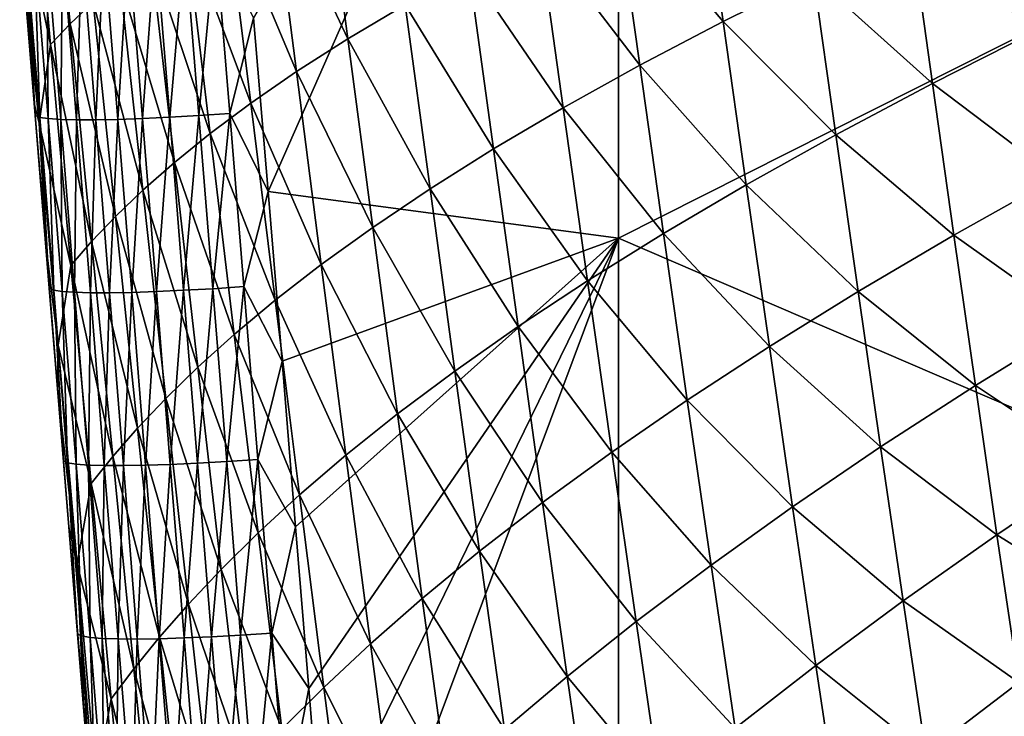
# Model space of a CAD drawing. Header units: metres. Extents: x -105 to 105, y -68 to 103.
# Tile 97 of 256: x -21.05 to -16.76, y -46.17 to -43.14. Entities that reach past the tile are written whole.
import ezdxf

# ---------------------------------------------------------------- set-up
doc = ezdxf.new("R2010")
doc.units = ezdxf.units.M
doc.layers.add('solid_FIT-BATH-150_SW0001', color=7, linetype='CONTINUOUS')

msp = doc.modelspace()

# ---------------------------------------------------------------- linework, layer by layer
at = {"layer": 'solid_FIT-BATH-150_SW0001'}
for points in [[(-18.440989, -40.425533, 14.318676), (-20.030384, -43.129208, 14.136197), (-19.967171, -43.886272, 14.086319)], [(-18.440989, -40.425533, 14.318676), (-19.967171, -43.886272, 14.086319), (-18.440989, -44.088188, 14.084487)], [(-18.440989, -40.425533, 14.318676), (-18.440989, -44.088188, 14.084487), (-14.752053, -42.2272, 14.229959)], [(-21.003077, -42.272076, 12.008068), (-20.921684, -42.196415, 11.021449), (-20.828321, -43.155346, 10.917485)], [(-20.828321, -43.155346, 10.917485), (-20.921684, -42.196415, 11.021449), (-20.728329, -43.060711, 9.937224)], [(-18.440989, -44.088188, 14.084487), (-14.752053, -45.677456, 14.003272), (-14.752053, -42.2272, 14.229959)], [(-21.04867, -42.609161, 12.965086), (-21.003077, -42.272076, 12.008068), (-20.913923, -43.245289, 11.899803)], [(-20.913923, -43.245289, 11.899803), (-21.003077, -42.272076, 12.008068), (-20.828321, -43.155346, 10.917485)], [(-19.951803, -42.514709, 5.125906), (-19.728821, -42.391006, 4.198383), (-19.619488, -43.220558, 4.141756)], [(-19.619488, -43.220558, 4.141756), (-19.728821, -42.391006, 4.198383), (-19.370049, -43.072205, 3.239925)], [(-18.45315, -42.596176, 0.678312), (-18.087088, -42.427753, -0.116644), (-17.985826, -43.144871, -0.134885)], [(-17.985826, -43.144871, -0.134885), (-18.087088, -42.427753, -0.116644), (-17.591818, -42.949184, -0.887739)], [(-20.149878, -42.633606, 6.068462), (-19.951803, -42.514709, 5.125906), (-19.843147, -43.363483, 5.061863)], [(-19.843147, -43.363483, 5.061863), (-19.951803, -42.514709, 5.125906), (-19.619488, -43.220558, 4.141756)], [(-17.166325, -42.748684, -1.603681), (-16.708727, -42.543571, -2.280099), (-16.620989, -43.186138, -2.274287)], [(-20.964514, -43.587776, 12.854672), (-21.037807, -42.860107, 13.087703), (-21.04867, -42.609161, 12.965086)], [(-20.964514, -43.587776, 12.854672), (-21.04867, -42.609161, 12.965086), (-20.913923, -43.245289, 11.899803)], [(-18.788265, -42.759853, 1.504789), (-18.45315, -42.596176, 0.678312), (-18.348988, -43.335461, 0.652258)], [(-18.348988, -43.335461, 0.652258), (-18.45315, -42.596176, 0.678312), (-17.985826, -43.144871, -0.134885)], [(-20.324791, -42.747688, 7.023419), (-20.149878, -42.633606, 6.068462), (-20.042532, -43.500854, 5.997116)], [(-20.042532, -43.500854, 5.997116), (-20.149878, -42.633606, 6.068462), (-19.843147, -43.363483, 5.061863)], [(-20.478319, -42.856922, 7.988211), (-20.324791, -42.747688, 7.023419), (-20.219343, -43.632645, 6.944965)], [(-20.219343, -43.632645, 6.944965), (-20.324791, -42.747688, 7.023419), (-20.042532, -43.500854, 5.997116)], [(-19.093439, -42.918583, 2.359795), (-18.788265, -42.759853, 1.504789), (-18.681957, -43.520664, 1.471054)], [(-18.681957, -43.520664, 1.471054), (-18.788265, -42.759853, 1.504789), (-18.348988, -43.335461, 0.652258)], [(-17.591818, -42.949184, -0.887739), (-17.166325, -42.748684, -1.603681), (-17.073544, -43.4147, -1.606245)], [(-17.073544, -43.4147, -1.606245), (-17.166325, -42.748684, -1.603681), (-16.620989, -43.186138, -2.274287)], [(-21.042877, -42.799095, 13.232853), (-20.980995, -43.55505, 13.179754), (-21.023022, -42.806278, 13.369093)], [(-20.985228, -43.500507, 13.042196), (-20.980995, -43.55505, 13.179754), (-21.042877, -42.799095, 13.232853)], [(-21.037807, -42.860107, 13.087703), (-20.985228, -43.500507, 13.042196), (-21.042877, -42.799095, 13.232853)], [(-21.023022, -42.806278, 13.369093), (-20.961569, -43.562462, 13.316374), (-20.98535, -42.811596, 13.499061)], [(-20.980995, -43.55505, 13.179754), (-20.961569, -43.562462, 13.316374), (-21.023022, -42.806278, 13.369093)], [(-20.98535, -42.811596, 13.499061), (-20.924223, -43.567993, 13.446749), (-20.931139, -42.81506, 13.621377)], [(-20.961569, -43.562462, 13.316374), (-20.924223, -43.567993, 13.446749), (-20.98535, -42.811596, 13.499061)], [(-20.931139, -42.81506, 13.621377), (-20.870237, -43.571655, 13.569487), (-20.861708, -42.816689, 13.734598)], [(-20.924223, -43.567993, 13.446749), (-20.870237, -43.571655, 13.569487), (-20.931139, -42.81506, 13.621377)], [(-20.870237, -43.571655, 13.569487), (-20.800947, -43.573456, 13.683124), (-20.861708, -42.816689, 13.734598)], [(-20.861708, -42.816689, 13.734598), (-20.800947, -43.573456, 13.683124), (-20.778246, -42.816498, 13.837487)], [(-20.800947, -43.573456, 13.683124), (-20.717533, -43.573418, 13.786429), (-20.778246, -42.816498, 13.837487)], [(-20.778246, -42.816498, 13.837487), (-20.717533, -43.573418, 13.786429), (-20.68207, -42.814503, 13.928584)], [(-20.717533, -43.573418, 13.786429), (-20.621325, -43.571552, 13.877922), (-20.68207, -42.814503, 13.928584)], [(-20.68207, -42.814503, 13.928584), (-20.621325, -43.571552, 13.877922), (-20.574457, -42.810715, 14.006511)], [(-20.621325, -43.571552, 13.877922), (-20.513603, -43.567871, 13.956209), (-20.574457, -42.810715, 14.006511)], [(-20.574457, -42.810715, 14.006511), (-20.513603, -43.567871, 13.956209), (-20.456684, -42.805153, 14.069886)], [(-20.513603, -43.567871, 13.956209), (-20.395653, -43.562386, 14.019898), (-20.456684, -42.805153, 14.069886)], [(-20.456684, -42.805153, 14.069886), (-20.395653, -43.562386, 14.019898), (-20.330027, -42.797832, 14.117332)], [(-20.395653, -43.562386, 14.019898), (-20.268755, -43.555111, 14.067598), (-20.330027, -42.797832, 14.117332)], [(-20.330027, -42.797832, 14.117332), (-20.268755, -43.555111, 14.067598), (-20.195763, -42.788769, 14.147467)], [(-20.268755, -43.555111, 14.067598), (-20.134193, -43.546062, 14.097917), (-20.195763, -42.788769, 14.147467)], [(-20.030384, -43.129208, 14.136197), (-20.195763, -42.788769, 14.147467), (-20.134193, -43.546062, 14.097917)], [(-20.964514, -43.587776, 12.854672), (-20.985228, -43.500507, 13.042196), (-21.037807, -42.860107, 13.087703)], [(-20.612244, -42.961266, 8.960273), (-20.478319, -42.856922, 7.988211), (-20.375322, -43.758831, 7.902937)], [(-20.375322, -43.758831, 7.902937), (-20.478319, -42.856922, 7.988211), (-20.219343, -43.632645, 6.944965)], [(-19.370049, -43.072205, 3.239925), (-19.093439, -42.918583, 2.359795), (-18.985725, -43.700256, 2.318486)], [(-18.985725, -43.700256, 2.318486), (-19.093439, -42.918583, 2.359795), (-18.681957, -43.520664, 1.471054)], [(-17.985826, -43.144871, -0.134885), (-17.591818, -42.949184, -0.887739), (-17.494703, -43.638054, -0.898382)], [(-17.494703, -43.638054, -0.898382), (-17.591818, -42.949184, -0.887739), (-17.073544, -43.4147, -1.606245)], [(-20.728329, -43.060711, 9.937224), (-20.612244, -42.961266, 8.960273), (-20.512203, -43.879356, 8.868558)], [(-20.512203, -43.879356, 8.868558), (-20.612244, -42.961266, 8.960273), (-20.375322, -43.758831, 7.902937)], [(-20.828321, -43.155346, 10.917485), (-20.728329, -43.060711, 9.937224), (-20.631716, -43.994209, 9.839564)], [(-20.631716, -43.994209, 9.839564), (-20.728329, -43.060711, 9.937224), (-20.512203, -43.879356, 8.868558)], [(-19.619488, -43.220558, 4.141756), (-19.370049, -43.072205, 3.239925), (-19.261642, -43.874058, 3.191138)], [(-19.261642, -43.874058, 3.191138), (-19.370049, -43.072205, 3.239925), (-18.985725, -43.700256, 2.318486)], [(-19.967171, -43.886272, 14.086319), (-20.030384, -43.129208, 14.136197), (-20.134193, -43.546062, 14.097917)], [(-20.913923, -43.245289, 11.899803), (-20.828321, -43.155346, 10.917485), (-20.735554, -44.103489, 10.814589)], [(-20.735554, -44.103489, 10.814589), (-20.828321, -43.155346, 10.917485), (-20.631716, -43.994209, 9.839564)], [(-18.348988, -43.335461, 0.652258), (-17.985826, -43.144871, -0.134885), (-17.885101, -43.855991, -0.15337)], [(-17.885101, -43.855991, -0.15337), (-17.985826, -43.144871, -0.134885), (-17.494703, -43.638054, -0.898382)], [(-17.073544, -43.4147, -1.606245), (-16.620989, -43.186138, -2.274287), (-16.533176, -43.824146, -2.269068)], [(-20.964514, -43.587776, 12.854672), (-20.913923, -43.245289, 11.899803), (-20.825373, -44.207333, 11.792628)], [(-20.825373, -44.207333, 11.792628), (-20.913923, -43.245289, 11.899803), (-20.735554, -44.103489, 10.814589)], [(-19.843147, -43.363483, 5.061863), (-19.619488, -43.220558, 4.141756), (-19.511076, -44.041882, 4.085577)], [(-19.511076, -44.041882, 4.085577), (-19.619488, -43.220558, 4.141756), (-19.261642, -43.874058, 3.191138)], [(-18.681957, -43.520664, 1.471054), (-18.348988, -43.335461, 0.652258), (-18.245384, -44.068211, 0.626113)], [(-18.245384, -44.068211, 0.626113), (-18.348988, -43.335461, 0.652258), (-17.885101, -43.855991, -0.15337)], [(-20.042532, -43.500854, 5.997116), (-19.843147, -43.363483, 5.061863), (-19.735392, -44.203552, 4.998374)], [(-19.735392, -44.203552, 4.998374), (-19.843147, -43.363483, 5.061863), (-19.511076, -44.041882, 4.085577)], [(-17.494703, -43.638054, -0.898382), (-17.073544, -43.4147, -1.606245), (-16.980772, -44.075577, -1.609288)], [(-16.980772, -44.075577, -1.609288), (-17.073544, -43.4147, -1.606245), (-16.533176, -43.824146, -2.269068)], [(-20.985228, -43.500507, 13.042196), (-20.93379, -44.12804, 12.996776), (-20.980995, -43.55505, 13.179754)], [(-20.964514, -43.587776, 12.854672), (-20.93379, -44.12804, 12.996776), (-20.985228, -43.500507, 13.042196)], [(-20.219343, -43.632645, 6.944965), (-20.042532, -43.500854, 5.997116), (-19.93606, -44.358929, 5.926419)], [(-19.93606, -44.358929, 5.926419), (-20.042532, -43.500854, 5.997116), (-19.735392, -44.203552, 4.998374)], [(-20.980995, -43.55505, 13.179754), (-20.919619, -44.307396, 13.125894), (-20.961569, -43.562462, 13.316374)], [(-20.93379, -44.12804, 12.996776), (-20.919619, -44.307396, 13.125894), (-20.980995, -43.55505, 13.179754)], [(-20.395653, -43.562386, 14.019898), (-20.335115, -44.316128, 13.969174), (-20.268755, -43.555111, 14.067598)], [(-20.335115, -44.316128, 13.969174), (-20.207972, -44.308922, 14.017131), (-20.268755, -43.555111, 14.067598)], [(-20.268755, -43.555111, 14.067598), (-20.207972, -44.308922, 14.017131), (-20.134193, -43.546062, 14.097917)], [(-20.207972, -44.308922, 14.017131), (-20.073107, -44.299911, 14.047633), (-20.134193, -43.546062, 14.097917)], [(-19.967171, -43.886272, 14.086319), (-20.134193, -43.546062, 14.097917), (-20.073107, -44.299911, 14.047633)], [(-18.985725, -43.700256, 2.318486), (-18.681957, -43.520664, 1.471054), (-18.576216, -44.274403, 1.437373)], [(-18.576216, -44.274403, 1.437373), (-18.681957, -43.520664, 1.471054), (-18.245384, -44.068211, 0.626113)], [(-20.881174, -44.554779, 12.745324), (-20.93379, -44.12804, 12.996776), (-20.964514, -43.587776, 12.854672)], [(-20.881174, -44.554779, 12.745324), (-20.964514, -43.587776, 12.854672), (-20.825373, -44.207333, 11.792628)], [(-20.961569, -43.562462, 13.316374), (-20.900623, -44.315048, 13.262896), (-20.924223, -43.567993, 13.446749)], [(-20.919619, -44.307396, 13.125894), (-20.900623, -44.315048, 13.262896), (-20.961569, -43.562462, 13.316374)], [(-20.924223, -43.567993, 13.446749), (-20.863604, -44.320801, 13.393681), (-20.870237, -43.571655, 13.569487)], [(-20.900623, -44.315048, 13.262896), (-20.863604, -44.320801, 13.393681), (-20.924223, -43.567993, 13.446749)], [(-20.870237, -43.571655, 13.569487), (-20.809845, -44.324665, 13.516844), (-20.800947, -43.573456, 13.683124)], [(-20.863604, -44.320801, 13.393681), (-20.809845, -44.324665, 13.516844), (-20.870237, -43.571655, 13.569487)], [(-20.809845, -44.324665, 13.516844), (-20.740694, -44.32666, 13.630899), (-20.800947, -43.573456, 13.683124)], [(-20.800947, -43.573456, 13.683124), (-20.740694, -44.32666, 13.630899), (-20.717533, -43.573418, 13.786429)], [(-20.740694, -44.32666, 13.630899), (-20.657326, -44.326794, 13.734627), (-20.717533, -43.573418, 13.786429)], [(-20.717533, -43.573418, 13.786429), (-20.657326, -44.326794, 13.734627), (-20.621325, -43.571552, 13.877922)], [(-20.657326, -44.326794, 13.734627), (-20.561081, -44.325073, 13.826518), (-20.621325, -43.571552, 13.877922)], [(-20.621325, -43.571552, 13.877922), (-20.561081, -44.325073, 13.826518), (-20.513603, -43.567871, 13.956209)], [(-20.561081, -44.325073, 13.826518), (-20.453247, -44.321514, 13.905169), (-20.513603, -43.567871, 13.956209)], [(-20.513603, -43.567871, 13.956209), (-20.453247, -44.321514, 13.905169), (-20.395653, -43.562386, 14.019898)], [(-20.453247, -44.321514, 13.905169), (-20.335115, -44.316128, 13.969174), (-20.395653, -43.562386, 14.019898)], [(-20.375322, -43.758831, 7.902937), (-20.219343, -43.632645, 6.944965), (-20.114748, -44.507973, 6.867247)], [(-20.114748, -44.507973, 6.867247), (-20.219343, -43.632645, 6.944965), (-19.93606, -44.358929, 5.926419)], [(-17.885101, -43.855991, -0.15337), (-17.494703, -43.638054, -0.898382), (-17.397661, -44.321217, -0.909377)], [(-17.397661, -44.321217, -0.909377), (-17.494703, -43.638054, -0.898382), (-16.980772, -44.075577, -1.609288)], [(-19.261642, -43.874058, 3.191138), (-18.985725, -43.700256, 2.318486), (-18.87858, -44.474331, 2.277359)], [(-18.87858, -44.474331, 2.277359), (-18.985725, -43.700256, 2.318486), (-18.576216, -44.274403, 1.437373)], [(-20.512203, -43.879356, 8.868558), (-20.375322, -43.758831, 7.902937), (-20.273153, -44.650654, 7.818475)], [(-20.273153, -44.650654, 7.818475), (-20.375322, -43.758831, 7.902937), (-20.114748, -44.507973, 6.867247)], [(-18.245384, -44.068211, 0.626113), (-17.885101, -43.855991, -0.15337), (-17.784491, -44.560833, -0.172072)], [(-17.784491, -44.560833, -0.172072), (-17.885101, -43.855991, -0.15337), (-17.397661, -44.321217, -0.909377)], [(-16.980772, -44.075577, -1.609288), (-16.533176, -43.824146, -2.269068), (-16.444881, -44.457397, -2.264375)], [(-20.631716, -43.994209, 9.839564), (-20.512203, -43.879356, 8.868558), (-20.412971, -44.786911, 8.777721)], [(-20.412971, -44.786911, 8.777721), (-20.512203, -43.879356, 8.868558), (-20.273153, -44.650654, 7.818475)], [(-19.906048, -44.625298, 14.036696), (-19.967171, -43.886272, 14.086319), (-20.073107, -44.299911, 14.047633)], [(-18.440989, -44.088188, 14.084487), (-19.967171, -43.886272, 14.086319), (-19.906048, -44.625298, 14.036696)], [(-19.511076, -44.041882, 4.085577), (-19.261642, -43.874058, 3.191138), (-19.153801, -44.667789, 3.142651)], [(-19.153801, -44.667789, 3.142651), (-19.261642, -43.874058, 3.191138), (-18.87858, -44.474331, 2.277359)], [(-20.735554, -44.103489, 10.814589), (-20.631716, -43.994209, 9.839564), (-20.535891, -44.916737, 9.74284)], [(-20.535891, -44.916737, 9.74284), (-20.631716, -43.994209, 9.839564), (-20.412971, -44.786911, 8.777721)], [(-19.735392, -44.203552, 4.998374), (-19.511076, -44.041882, 4.085577), (-19.403221, -44.854576, 4.029808)], [(-19.403221, -44.854576, 4.029808), (-19.511076, -44.041882, 4.085577), (-19.153801, -44.667789, 3.142651)], [(-18.576216, -44.274403, 1.437373), (-18.245384, -44.068211, 0.626113), (-18.141926, -44.794113, 0.599885)], [(-18.141926, -44.794113, 0.599885), (-18.245384, -44.068211, 0.626113), (-17.784491, -44.560833, -0.172072)], [(-20.825373, -44.207333, 11.792628), (-20.735554, -44.103489, 10.814589), (-20.643564, -45.040234, 10.712672)], [(-20.643564, -45.040234, 10.712672), (-20.735554, -44.103489, 10.814589), (-20.535891, -44.916737, 9.74284)], [(-18.440989, -44.088188, 14.084487), (-19.906048, -44.625298, 14.036696), (-19.847382, -45.346642, 13.987356)], [(-18.440989, -44.088188, 14.084487), (-19.847382, -45.346642, 13.987356), (-19.790371, -46.050171, 13.938366)], [(-18.440989, -44.088188, 14.084487), (-19.790371, -46.050171, 13.938366), (-19.734577, -46.736103, 13.889766)], [(-18.440989, -44.088188, 14.084487), (-19.734577, -46.736103, 13.889766), (-19.679564, -47.404652, 13.841597)], [(-18.440989, -44.088188, 14.084487), (-19.679564, -47.404652, 13.841597), (-18.440989, -47.655975, 13.834151)], [(-18.440989, -44.088188, 14.084487), (-18.440989, -47.655975, 13.834151), (-14.752053, -45.677456, 14.003272)], [(-17.397661, -44.321217, -0.909377), (-16.980772, -44.075577, -1.609288), (-16.887585, -44.731094, -1.612748)], [(-16.887585, -44.731094, -1.612748), (-16.980772, -44.075577, -1.609288), (-16.444881, -44.457397, -2.264375)], [(-20.93379, -44.12804, 12.996776), (-20.883457, -44.743164, 12.951632), (-20.919619, -44.307396, 13.125894)], [(-20.881174, -44.554779, 12.745324), (-20.883457, -44.743164, 12.951632), (-20.93379, -44.12804, 12.996776)], [(-20.881174, -44.554779, 12.745324), (-20.825373, -44.207333, 11.792628), (-20.737604, -45.157555, 11.686468)], [(-20.737604, -45.157555, 11.686468), (-20.825373, -44.207333, 11.792628), (-20.643564, -45.040234, 10.712672)], [(-19.93606, -44.358929, 5.926419), (-19.735392, -44.203552, 4.998374), (-19.628181, -45.034485, 4.935394)], [(-19.628181, -45.034485, 4.935394), (-19.735392, -44.203552, 4.998374), (-19.403221, -44.854576, 4.029808)], [(-18.87858, -44.474331, 2.277359), (-18.576216, -44.274403, 1.437373), (-18.470638, -45.020741, 1.403736)], [(-18.470638, -45.020741, 1.403736), (-18.576216, -44.274403, 1.437373), (-18.141926, -44.794113, 0.599885)], [(-20.919619, -44.307396, 13.125894), (-20.858389, -45.059296, 13.071038), (-20.900623, -44.315048, 13.262896)], [(-20.883457, -44.743164, 12.951632), (-20.858389, -45.059296, 13.071038), (-20.919619, -44.307396, 13.125894)], [(-20.900623, -44.315048, 13.262896), (-20.839832, -45.067184, 13.208426), (-20.863604, -44.320801, 13.393681)], [(-20.858389, -45.059296, 13.071038), (-20.839832, -45.067184, 13.208426), (-20.900623, -44.315048, 13.262896)], [(-20.863604, -44.320801, 13.393681), (-20.803143, -45.073162, 13.339626), (-20.809845, -44.324665, 13.516844)], [(-20.839832, -45.067184, 13.208426), (-20.803143, -45.073162, 13.339626), (-20.863604, -44.320801, 13.393681)], [(-20.809845, -44.324665, 13.516844), (-20.749617, -45.077244, 13.463222), (-20.740694, -44.32666, 13.630899)], [(-20.803143, -45.073162, 13.339626), (-20.749617, -45.077244, 13.463222), (-20.809845, -44.324665, 13.516844)], [(-20.749617, -45.077244, 13.463222), (-20.680609, -45.079433, 13.577703), (-20.740694, -44.32666, 13.630899)], [(-20.740694, -44.32666, 13.630899), (-20.680609, -45.079433, 13.577703), (-20.657326, -44.326794, 13.734627)], [(-20.680609, -45.079433, 13.577703), (-20.597286, -45.079742, 13.681857), (-20.657326, -44.326794, 13.734627)], [(-20.657326, -44.326794, 13.734627), (-20.597286, -45.079742, 13.681857), (-20.561081, -44.325073, 13.826518)], [(-20.597286, -45.079742, 13.681857), (-20.501005, -45.078178, 13.774153), (-20.561081, -44.325073, 13.826518)], [(-20.561081, -44.325073, 13.826518), (-20.501005, -45.078178, 13.774153), (-20.453247, -44.321514, 13.905169)], [(-20.501005, -45.078178, 13.774153), (-20.393061, -45.074749, 13.853174), (-20.453247, -44.321514, 13.905169)], [(-20.453247, -44.321514, 13.905169), (-20.393061, -45.074749, 13.853174), (-20.335115, -44.316128, 13.969174)], [(-20.393061, -45.074749, 13.853174), (-20.274744, -45.069462, 13.917501), (-20.335115, -44.316128, 13.969174)], [(-20.335115, -44.316128, 13.969174), (-20.274744, -45.069462, 13.917501), (-20.207972, -44.308922, 14.017131)], [(-20.274744, -45.069462, 13.917501), (-20.147352, -45.062332, 13.965718), (-20.207972, -44.308922, 14.017131)], [(-20.207972, -44.308922, 14.017131), (-20.147352, -45.062332, 13.965718), (-20.073107, -44.299911, 14.047633)], [(-20.147352, -45.062332, 13.965718), (-20.012178, -45.05336, 13.996408), (-20.073107, -44.299911, 14.047633)], [(-19.906048, -44.625298, 14.036696), (-20.073107, -44.299911, 14.047633), (-20.012178, -45.05336, 13.996408)], [(-17.784491, -44.560833, -0.172072), (-17.397661, -44.321217, -0.909377), (-17.300261, -44.998417, -0.920676)], [(-17.300261, -44.998417, -0.920676), (-17.397661, -44.321217, -0.909377), (-16.887585, -44.731094, -1.612748)], [(-20.114748, -44.507973, 6.867247), (-19.93606, -44.358929, 5.926419), (-19.830118, -45.207363, 5.856322)], [(-19.830118, -45.207363, 5.856322), (-19.93606, -44.358929, 5.926419), (-19.628181, -45.034485, 4.935394)], [(-16.887585, -44.731094, -1.612748), (-16.444881, -44.457397, -2.264375), (-16.355688, -45.08569, -2.260144)], [(-19.153801, -44.667789, 3.142651), (-18.87858, -44.474331, 2.277359), (-18.771612, -45.240452, 2.236394)], [(-18.771612, -45.240452, 2.236394), (-18.87858, -44.474331, 2.277359), (-18.470638, -45.020741, 1.403736)], [(-20.273153, -44.650654, 7.818475), (-20.114748, -44.507973, 6.867247), (-20.010664, -45.373173, 6.790213)], [(-20.010664, -45.373173, 6.790213), (-20.114748, -44.507973, 6.867247), (-19.830118, -45.207363, 5.856322)], [(-20.798546, -45.509502, 12.636989), (-20.883457, -44.743164, 12.951632), (-20.881174, -44.554779, 12.745324)], [(-20.798546, -45.509502, 12.636989), (-20.881174, -44.554779, 12.745324), (-20.737604, -45.157555, 11.686468)], [(-18.141926, -44.794113, 0.599885), (-17.784491, -44.560833, -0.172072), (-17.683571, -45.259121, -0.190961)], [(-17.683571, -45.259121, -0.190961), (-17.784491, -44.560833, -0.172072), (-17.300261, -44.998417, -0.920676)], [(-19.847382, -45.346642, 13.987356), (-19.906048, -44.625298, 14.036696), (-20.012178, -45.05336, 13.996408)], [(-20.412971, -44.786911, 8.777721), (-20.273153, -44.650654, 7.818475), (-20.171476, -45.531864, 7.734774)], [(-20.171476, -45.531864, 7.734774), (-20.273153, -44.650654, 7.818475), (-20.010664, -45.373173, 6.790213)], [(-19.403221, -44.854576, 4.029808), (-19.153801, -44.667789, 3.142651), (-19.046146, -45.453018, 3.094433)], [(-19.046146, -45.453018, 3.094433), (-19.153801, -44.667789, 3.142651), (-18.771612, -45.240452, 2.236394)], [(-20.883457, -44.743164, 12.951632), (-20.834095, -45.346336, 12.90696), (-20.858389, -45.059296, 13.071038)], [(-20.798546, -45.509502, 12.636989), (-20.834095, -45.346336, 12.90696), (-20.883457, -44.743164, 12.951632)], [(-17.300261, -44.998417, -0.920676), (-16.887585, -44.731094, -1.612748), (-16.793558, -45.381023, -1.616566)], [(-16.793558, -45.381023, -1.616566), (-16.887585, -44.731094, -1.612748), (-16.355688, -45.08569, -2.260144)], [(-20.535891, -44.916737, 9.74284), (-20.412971, -44.786911, 8.777721), (-20.314215, -45.683384, 8.687715)], [(-20.314215, -45.683384, 8.687715), (-20.412971, -44.786911, 8.777721), (-20.171476, -45.531864, 7.734774)], [(-18.470638, -45.020741, 1.403736), (-18.141926, -44.794113, 0.599885), (-18.038197, -45.512875, 0.573582)], [(-18.038197, -45.512875, 0.573582), (-18.141926, -44.794113, 0.599885), (-17.683571, -45.259121, -0.190961)], [(-19.628181, -45.034485, 4.935394), (-19.403221, -44.854576, 4.029808), (-19.295555, -45.658226, 3.974407)], [(-19.295555, -45.658226, 3.974407), (-19.403221, -44.854576, 4.029808), (-19.046146, -45.453018, 3.094433)], [(-20.643564, -45.040234, 10.712672), (-20.535891, -44.916737, 9.74284), (-20.440523, -45.827709, 9.647001)], [(-20.440523, -45.827709, 9.647001), (-20.535891, -44.916737, 9.74284), (-20.314215, -45.683384, 8.687715)], [(-17.683571, -45.259121, -0.190961), (-17.300261, -44.998417, -0.920676), (-17.202076, -45.669403, -0.932232)], [(-17.202076, -45.669403, -0.932232), (-17.300261, -44.998417, -0.920676), (-16.793558, -45.381023, -1.616566)], [(-20.737604, -45.157555, 11.686468), (-20.643564, -45.040234, 10.712672), (-20.552019, -45.964962, 10.611691)], [(-20.552019, -45.964962, 10.611691), (-20.643564, -45.040234, 10.712672), (-20.440523, -45.827709, 9.647001)], [(-20.147352, -45.062332, 13.965718), (-20.086567, -45.818401, 13.913148), (-20.012178, -45.05336, 13.996408)], [(-20.086567, -45.818401, 13.913148), (-19.951082, -45.80946, 13.94403), (-20.012178, -45.05336, 13.996408)], [(-19.847382, -45.346642, 13.987356), (-20.012178, -45.05336, 13.996408), (-19.951082, -45.80946, 13.94403)], [(-19.830118, -45.207363, 5.856322), (-19.628181, -45.034485, 4.935394), (-19.521156, -45.855843, 4.872876)], [(-19.521156, -45.855843, 4.872876), (-19.628181, -45.034485, 4.935394), (-19.295555, -45.658226, 3.974407)], [(-18.771612, -45.240452, 2.236394), (-18.470638, -45.020741, 1.403736), (-18.364824, -45.759346, 1.370133)], [(-18.364824, -45.759346, 1.370133), (-18.470638, -45.020741, 1.403736), (-18.038197, -45.512875, 0.573582)], [(-20.858389, -45.059296, 13.071038), (-20.79694, -45.813896, 13.014955), (-20.839832, -45.067184, 13.208426)], [(-20.834095, -45.346336, 12.90696), (-20.79694, -45.813896, 13.014955), (-20.858389, -45.059296, 13.071038)], [(-20.839832, -45.067184, 13.208426), (-20.778837, -45.822029, 13.152735), (-20.803143, -45.073162, 13.339626)], [(-20.79694, -45.813896, 13.014955), (-20.778837, -45.822029, 13.152735), (-20.839832, -45.067184, 13.208426)], [(-20.803143, -45.073162, 13.339626), (-20.742491, -45.828239, 13.284357), (-20.749617, -45.077244, 13.463222)], [(-20.778837, -45.822029, 13.152735), (-20.742491, -45.828239, 13.284357), (-20.803143, -45.073162, 13.339626)], [(-20.749617, -45.077244, 13.463222), (-20.689205, -45.832531, 13.408391), (-20.680609, -45.079433, 13.577703)], [(-20.742491, -45.828239, 13.284357), (-20.689205, -45.832531, 13.408391), (-20.749617, -45.077244, 13.463222)], [(-20.689205, -45.832531, 13.408391), (-20.620346, -45.834911, 13.523306), (-20.680609, -45.079433, 13.577703)], [(-20.680609, -45.079433, 13.577703), (-20.620346, -45.834911, 13.523306), (-20.597286, -45.079742, 13.681857)], [(-20.620346, -45.834911, 13.523306), (-20.537079, -45.835392, 13.627897), (-20.597286, -45.079742, 13.681857)], [(-20.597286, -45.079742, 13.681857), (-20.537079, -45.835392, 13.627897), (-20.501005, -45.078178, 13.774153)], [(-20.537079, -45.835392, 13.627897), (-20.440765, -45.833973, 13.720608), (-20.501005, -45.078178, 13.774153)], [(-20.501005, -45.078178, 13.774153), (-20.440765, -45.833973, 13.720608), (-20.393061, -45.074749, 13.853174)], [(-20.440765, -45.833973, 13.720608), (-20.332708, -45.830666, 13.800006), (-20.393061, -45.074749, 13.853174)], [(-20.393061, -45.074749, 13.853174), (-20.332708, -45.830666, 13.800006), (-20.274744, -45.069462, 13.917501)], [(-20.332708, -45.830666, 13.800006), (-20.214209, -45.825474, 13.864663), (-20.274744, -45.069462, 13.917501)], [(-20.274744, -45.069462, 13.917501), (-20.214209, -45.825474, 13.864663), (-20.147352, -45.062332, 13.965718)], [(-20.214209, -45.825474, 13.864663), (-20.086567, -45.818401, 13.913148), (-20.147352, -45.062332, 13.965718)], [(-16.793558, -45.381023, -1.616566), (-16.355688, -45.08569, -2.260144), (-16.265173, -45.708817, -2.256318)], [(-20.798546, -45.509502, 12.636989), (-20.737604, -45.157555, 11.686468), (-20.650272, -46.09531, 11.581278)], [(-20.650272, -46.09531, 11.581278), (-20.737604, -45.157555, 11.686468), (-20.552019, -45.964962, 10.611691)], [(-20.010664, -45.373173, 6.790213), (-19.830118, -45.207363, 5.856322), (-19.724358, -46.0457, 5.786777)], [(-19.724358, -46.0457, 5.786777), (-19.830118, -45.207363, 5.856322), (-19.521156, -45.855843, 4.872876)], [(-19.046146, -45.453018, 3.094433), (-18.771612, -45.240452, 2.236394), (-18.664434, -45.99826, 2.195567)], [(-18.664434, -45.99826, 2.195567), (-18.771612, -45.240452, 2.236394), (-18.364824, -45.759346, 1.370133)], [(-18.038197, -45.512875, 0.573582), (-17.683571, -45.259121, -0.190961), (-17.581919, -45.950573, -0.210012)], [(-17.581919, -45.950573, -0.210012), (-17.683571, -45.259121, -0.190961), (-17.202076, -45.669403, -0.932232)], [(-20.834095, -45.346336, 12.90696), (-20.769642, -46.131462, 12.848026), (-20.79694, -45.813896, 13.014955)], [(-20.798546, -45.509502, 12.636989), (-20.769642, -46.131462, 12.848026), (-20.834095, -45.346336, 12.90696)], [(-19.790371, -46.050171, 13.938366), (-19.847382, -45.346642, 13.987356), (-19.951082, -45.80946, 13.94403)], [(-20.171476, -45.531864, 7.734774), (-20.010664, -45.373173, 6.790213), (-19.90675, -46.227749, 6.713814)], [(-19.90675, -46.227749, 6.713814), (-20.010664, -45.373173, 6.790213), (-19.724358, -46.0457, 5.786777)], [(-17.202076, -45.669403, -0.932232), (-16.793558, -45.381023, -1.616566), (-16.698256, -46.025131, -1.620691)], [(-16.698256, -46.025131, -1.620691), (-16.793558, -45.381023, -1.616566), (-16.265173, -45.708817, -2.256318)], [(-19.295555, -45.658226, 3.974407), (-19.046146, -45.453018, 3.094433), (-18.938299, -46.229366, 3.046451)], [(-18.938299, -46.229366, 3.046451), (-19.046146, -45.453018, 3.094433), (-18.664434, -45.99826, 2.195567)], [(-20.716274, -46.451279, 12.529626), (-20.769642, -46.131462, 12.848026), (-20.798546, -45.509502, 12.636989)], [(-20.716274, -46.451279, 12.529626), (-20.798546, -45.509502, 12.636989), (-20.650272, -46.09531, 11.581278)], [(-18.364824, -45.759346, 1.370133), (-18.038197, -45.512875, 0.573582), (-17.933781, -46.224186, 0.547214)], [(-17.933781, -46.224186, 0.547214), (-18.038197, -45.512875, 0.573582), (-17.581919, -45.950573, -0.210012)], [(-20.314215, -45.683384, 8.687715), (-20.171476, -45.531864, 7.734774), (-20.069958, -46.401943, 7.651783)], [(-20.069958, -46.401943, 7.651783), (-20.171476, -45.531864, 7.734774), (-19.90675, -46.227749, 6.713814)], [(-19.521156, -45.855843, 4.872876), (-19.295555, -45.658226, 3.974407), (-19.187712, -46.452427, 3.919336)], [(-19.187712, -46.452427, 3.919336), (-19.295555, -45.658226, 3.974407), (-18.938299, -46.229366, 3.046451)], [(-20.440523, -45.827709, 9.647001), (-20.314215, -45.683384, 8.687715), (-20.215597, -46.568218, 8.598487)], [(-20.215597, -46.568218, 8.598487), (-20.314215, -45.683384, 8.687715), (-20.069958, -46.401943, 7.651783)], [(-18.440989, -47.655975, 13.834151), (-14.752053, -49.043961, 13.762091), (-14.752053, -45.677456, 14.003272)], [(-17.581919, -45.950573, -0.210012), (-17.202076, -45.669403, -0.932232), (-17.102667, -46.333923, -0.944009)], [(-17.102667, -46.333923, -0.944009), (-17.202076, -45.669403, -0.932232), (-16.698256, -46.025131, -1.620691)], [(-18.664434, -45.99826, 2.195567), (-18.364824, -45.759346, 1.370133), (-18.258368, -46.489895, 1.336557)], [(-18.258368, -46.489895, 1.336557), (-18.364824, -45.759346, 1.370133), (-17.933781, -46.224186, 0.547214)], [(-20.79694, -45.813896, 13.014955), (-20.734827, -46.574356, 12.957374), (-20.778837, -45.822029, 13.152735)], [(-20.769642, -46.131462, 12.848026), (-20.734827, -46.574356, 12.957374), (-20.79694, -45.813896, 13.014955)], [(-20.778837, -45.822029, 13.152735), (-20.717196, -46.582733, 13.095553), (-20.742491, -45.828239, 13.284357)], [(-20.734827, -46.574356, 12.957374), (-20.717196, -46.582733, 13.095553), (-20.778837, -45.822029, 13.152735)], [(-20.742491, -45.828239, 13.284357), (-20.68121, -46.589172, 13.227607), (-20.689205, -45.832531, 13.408391)], [(-20.717196, -46.582733, 13.095553), (-20.68121, -46.589172, 13.227607), (-20.742491, -45.828239, 13.284357)], [(-20.552019, -45.964962, 10.611691), (-20.440523, -45.827709, 9.647001), (-20.34528, -46.726547, 9.552002)], [(-20.34528, -46.726547, 9.552002), (-20.440523, -45.827709, 9.647001), (-20.215597, -46.568218, 8.598487)], [(-20.332708, -45.830666, 13.800006), (-20.271765, -46.592365, 13.745416), (-20.214209, -45.825474, 13.864663)], [(-20.271765, -46.592365, 13.745416), (-20.15308, -46.587238, 13.810412), (-20.214209, -45.825474, 13.864663)], [(-20.214209, -45.825474, 13.864663), (-20.15308, -46.587238, 13.810412), (-20.086567, -45.818401, 13.913148)], [(-20.15308, -46.587238, 13.810412), (-20.025187, -46.5802, 13.859174), (-20.086567, -45.818401, 13.913148)], [(-20.086567, -45.818401, 13.913148), (-20.025187, -46.5802, 13.859174), (-19.951082, -45.80946, 13.94403)], [(-20.025187, -46.5802, 13.859174), (-19.889389, -46.571259, 13.890256), (-19.951082, -45.80946, 13.94403)], [(-19.790371, -46.050171, 13.938366), (-19.951082, -45.80946, 13.94403), (-19.889389, -46.571259, 13.890256)], [(-20.689205, -45.832531, 13.408391), (-20.628176, -46.59367, 13.352091), (-20.620346, -45.834911, 13.523306)], [(-20.68121, -46.589172, 13.227607), (-20.628176, -46.59367, 13.352091), (-20.689205, -45.832531, 13.408391)], [(-20.628176, -46.59367, 13.352091), (-20.559479, -46.59623, 13.467451), (-20.620346, -45.834911, 13.523306)], [(-20.620346, -45.834911, 13.523306), (-20.559479, -46.59623, 13.467451), (-20.537079, -45.835392, 13.627897)], [(-20.559479, -46.59623, 13.467451), (-20.476271, -46.596867, 13.572491), (-20.537079, -45.835392, 13.627897)], [(-20.537079, -45.835392, 13.627897), (-20.476271, -46.596867, 13.572491), (-20.440765, -45.833973, 13.720608)], [(-20.476271, -46.596867, 13.572491), (-20.37993, -46.595577, 13.665627), (-20.440765, -45.833973, 13.720608)], [(-20.440765, -45.833973, 13.720608), (-20.37993, -46.595577, 13.665627), (-20.332708, -45.830666, 13.800006)], [(-20.37993, -46.595577, 13.665627), (-20.271765, -46.592365, 13.745416), (-20.332708, -45.830666, 13.800006)], [(-19.724358, -46.0457, 5.786777), (-19.521156, -45.855843, 4.872876), (-19.413961, -46.667191, 4.810778)], [(-19.413961, -46.667191, 4.810778), (-19.521156, -45.855843, 4.872876), (-19.187712, -46.452427, 3.919336)], [(-17.933781, -46.224186, 0.547214), (-17.581919, -45.950573, -0.210012), (-17.479097, -46.634911, -0.229204)], [(-17.479097, -46.634911, -0.229204), (-17.581919, -45.950573, -0.210012), (-17.102667, -46.333923, -0.944009)], [(-20.650272, -46.09531, 11.581278), (-20.552019, -45.964962, 10.611691), (-20.460579, -46.877068, 10.511599)], [(-20.460579, -46.877068, 10.511599), (-20.552019, -45.964962, 10.611691), (-20.34528, -46.726547, 9.552002)], [(-18.938299, -46.229366, 3.046451), (-18.664434, -45.99826, 2.195567), (-18.556652, -46.747402, 2.154856)], [(-18.556652, -46.747402, 2.154856), (-18.664434, -45.99826, 2.195567), (-18.258368, -46.489895, 1.336557)], [(-17.102667, -46.333923, -0.944009), (-16.698256, -46.025131, -1.620691), (-16.601076, -46.663128, -1.625267)], [(-19.90675, -46.227749, 6.713814), (-19.724358, -46.0457, 5.786777), (-19.618427, -46.873474, 5.717737)], [(-19.734577, -46.736103, 13.889766), (-19.790371, -46.050171, 13.938366), (-19.889389, -46.571259, 13.890256)], [(-19.618427, -46.873474, 5.717737), (-19.724358, -46.0457, 5.786777), (-19.413961, -46.667191, 4.810778)], [(-20.716274, -46.451279, 12.529626), (-20.650272, -46.09531, 11.581278), (-20.563032, -47.019955, 11.477015)], [(-20.563032, -47.019955, 11.477015), (-20.650272, -46.09531, 11.581278), (-20.460579, -46.877068, 10.511599)], [(-20.769642, -46.131462, 12.848026), (-20.706568, -46.893806, 12.789385), (-20.734827, -46.574356, 12.957374)], [(-20.716274, -46.451279, 12.529626), (-20.706568, -46.893806, 12.789385), (-20.769642, -46.131462, 12.848026)]]:
    msp.add_3dface(points, dxfattribs=at)

doc.saveas('drawing.dxf')
